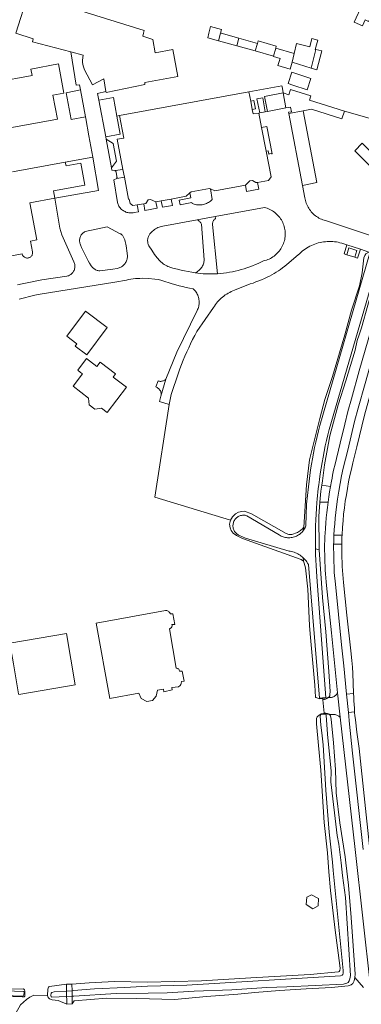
# Model space of a CAD drawing. Header units: metres. Extents: x 89888 to 94270, y 464165 to 468904.
# Tile 87 of 256: x 91685 to 91790, y 465703 to 466004. Entities that reach past the tile are written whole.
import ezdxf

# ---------------------------------------------------------------- set-up
doc = ezdxf.new("R2010")
doc.units = ezdxf.units.M
for name, color, linetype, lineweight in [('B_BEBOUWINGSGRENS_0', 251, 'CONTINUOUS', 13), ('B_TUSSENMUUR_0', 251, 'CONTINUOUS', 13), ('G_GRENS_ALGEMEEN_0', 251, 'CONTINUOUS', 13), ('K_KUNSTWERKGRENS_1', 251, 'CONTINUOUS', 13), ('T_CULTUURGRENS_0', 251, 'CONTINUOUS', 13), ('T_MUUR_30CM_LIJN_0', 251, 'CONTINUOUS', 13), ('V_WEGGRENS_0', 251, 'CONTINUOUS', 13), ('W_WATERGRENS_0', 251, 'CONTINUOUS', 13)]:
    doc.layers.add(name, color=color, linetype=linetype, lineweight=lineweight)

msp = doc.modelspace()

# ---------------------------------------------------------------- linework, layer by layer
at = {"layer": 'B_BEBOUWINGSGRENS_0'}
for p, q in [((91746.31, 465997.71), (91751.97, 465996.14)), ((91758.26, 465996.91), (91752.62, 465998.48)), ((91751.97, 465996.14), (91757.61, 465994.58)), ((91769.48, 465993.8), (91763.9, 465995.48)), ((91757.61, 465994.58), (91763.22, 465993.03)), ((91768.88, 465991.1), (91774.72, 465989.33)), ((91769.15, 465984.1), (91773.5, 465982.67)), ((91716.06, 465974.78), (91755.68, 465982.1)), ((91755.68, 465982.1), (91756.21, 465979.19)), ((91756.21, 465979.19), (91756.69, 465976.64)), ((91758.72, 465975.56), (91759.57, 465971.14)), ((91759.57, 465971.14), (91760.98, 465963.84)), ((91717.5, 465955.97), (91717.06, 465958.29)), ((91723.45, 465947.74), (91721.47, 465947.43)), ((91728.81, 465948.68), (91727.19, 465948.39)), ((91731.86, 465949.23), (91728.81, 465948.68)), ((91788.11, 465931.4), (91785.63, 465932.14))]:
    msp.add_line(p, q, dxfattribs=at)
for points in [[(91798.23, 466011.08), (91796.27, 466011.97), (91795.39, 466011.11), (91791.78, 466012.76), (91790.09, 466009.04), (91790.46, 466008.87), (91787.95, 466003.37), (91790.46, 466002.23), (91791.3, 466004.07), (91792.35, 466003.59), (91792.87, 466004.72), (91795.46, 466003.54), (91795.62, 466003.88), (91795.98, 466003.72), (91798.67, 466009.62), (91798.17, 466009.85)], [(91684.23, 466000), (91688.04, 466012), (91723.59, 466000.88), (91723.39, 466000)], [(91746.96, 466000.05), (91747.28, 466001.13), (91743.91, 466002.02), (91743.42, 466000), (91743.08, 465998.6), (91746.31, 465997.71)], [(91701.06, 465994.28), (91689.41, 465997.37), (91689.52, 465998.33), (91684.23, 466000)], [(91723.39, 466000), (91723.2, 465999.15), (91726.21, 465998.04), (91726.95, 465994.03), (91732.39, 465995.01), (91733.84, 465986.71), (91723.76, 465984.88), (91723.77, 465984.34), (91711.89, 465981.81), (91711.84, 465982.11)], [(91752.62, 465998.48), (91747.14, 466000), (91746.96, 466000.05)], [(91776.13, 465995.03), (91775.99, 465995.06), (91776.73, 465997.93), (91774.95, 465998.38), (91774.29, 465995.87), (91770.25, 465996.91), (91769.48, 465993.8)], [(91763.9, 465995.48), (91764.05, 465996.09), (91758.47, 465997.63), (91758.26, 465996.91)], [(91774.72, 465989.33), (91776.5, 465988.79), (91777.99, 465994.62), (91776.13, 465995.03)], [(91711.84, 465982.11), (91711.18, 465986.04), (91707.77, 465984.24), (91705.34, 465988.75), (91705.1, 465989.42), (91704.93, 465990.01), (91704.73, 465990.99), (91704.65, 465991.78), (91704.91, 465993.26), (91701.06, 465994.28)], [(91763.22, 465993.03), (91763.15, 465992.86), (91765.24, 465992.23), (91764.54, 465990.12), (91768.31, 465988.98), (91768.88, 465991.1)], [(91678.06, 465984.99), (91689.26, 465987.08), (91688.9, 465989.02), (91697.32, 465990.59), (91698.98, 465981.68), (91695.61, 465981.05), (91696.97, 465973.73), (91680.77, 465970.71)], [(91773.5, 465982.67), (91774.64, 465986.15), (91768.81, 465988.07), (91767.66, 465984.59), (91769.15, 465984.1)], [(91756.69, 465976.64), (91756.94, 465975.27), (91758.72, 465975.56)], [(91717.06, 465958.29), (91715.31, 465967.55), (91717.33, 465967.9), (91716.06, 465974.78)], [(91788.11, 465964.01), (91792.6, 465959.51), (91794.9, 465961.81), (91790.41, 465966.31), (91788.11, 465964.01)], [(91760.98, 465963.84), (91762.48, 465956.07), (91761.62, 465954.91), (91758.27, 465954.34)], [(91683.23, 465957.54), (91699.41, 465960.56)], [(91699.41, 465960.56), (91699.63, 465959.37), (91704.15, 465960.22), (91705.41, 465953.49), (91695.81, 465951.7), (91696.22, 465949.5)], [(91721.47, 465947.43), (91720.15, 465947.22), (91719.27, 465947.84), (91719, 465949.22), (91718.77, 465949.23), (91717.5, 465955.97)], [(91743.9, 465952.34), (91743.58, 465952.47), (91738.01, 465951.45), (91737.61, 465951.1)], [(91754.61, 465953.46), (91745.27, 465951.75), (91743.9, 465952.34)], [(91758.27, 465954.34), (91757.82, 465954.27), (91756.75, 465954.95), (91755.97, 465954.8), (91754.61, 465953.46)], [(91696.22, 465949.5), (91688.54, 465948.07), (91690.65, 465936.7), (91688.72, 465936.32), (91689.34, 465933.01), (91689.36, 465932.82), (91689.35, 465932.62), (91689.33, 465932.43), (91689.28, 465932.25), (91689.21, 465932.07), (91689.12, 465931.9), (91689.01, 465931.74), (91688.88, 465931.6), (91688.73, 465931.47), (91688.57, 465931.37), (91688.4, 465931.28), (91688.22, 465931.21), (91688.04, 465931.17), (91687.85, 465931.15), (91687.65, 465931.15), (91687.46, 465931.17), (91687.28, 465931.22), (91687.1, 465931.29), (91686.93, 465931.38), (91686.77, 465931.48), (91686.62, 465931.61), (91686.5, 465931.76), (91686.39, 465931.91), (91686.3, 465932.08), (91686.23, 465932.26), (91686.18, 465932.45), (91675.67, 465930.48)], [(91737.61, 465951.1), (91736.41, 465950.06), (91731.86, 465949.23)], [(91727.19, 465948.39), (91725.51, 465949.09), (91724.75, 465948.96), (91724.07, 465947.84), (91723.45, 465947.74)], [(91785.63, 465932.14), (91786.29, 465934.25), (91788.77, 465933.51), (91788.11, 465931.4)], [(91712.24, 465909.92), (91705.62, 465914.87), (91699.88, 465907.18), (91702.98, 465904.87), (91702.47, 465904.19), (91706, 465901.56), (91712.24, 465909.92)], [(91706.81, 465899.67), (91705.95, 465900.35), (91703.2, 465896.83), (91704.11, 465896.15), (91704.71, 465895.68), (91701.81, 465891.89), (91706.54, 465888.27), (91706.69, 465886.21), (91708.46, 465884.85), (91710.52, 465885.18), (91712.25, 465883.85), (91718.16, 465891.57), (91714.05, 465894.72), (91714.78, 465895.67), (91710.07, 465899.28), (91709.06, 465897.95), (91706.81, 465899.67)], [(91735.79, 465801.55), (91735.24, 465804.66), (91734.44, 465804.66), (91734.28, 465805.03), (91734.16, 465805.2), (91734.01, 465805.39), (91733.88, 465805.47), (91733.59, 465805.55), (91733.38, 465805.53), (91731.31, 465817.62), (91731.85, 465817.93), (91732.08, 465818.21), (91732.15, 465818.45), (91732.11, 465818.62), (91732.09, 465818.88), (91732.93, 465818.94), (91732.39, 465822.18), (91731.6, 465822.15), (91731.41, 465822.54), (91731.26, 465822.71), (91731.12, 465822.87), (91730.74, 465823.11), (91730.49, 465823.24), (91730.11, 465823.18), (91708.85, 465819.37), (91713.1, 465796.29), (91721.92, 465797.87), (91722.62, 465796.26), (91724.43, 465795.34), (91726.09, 465795.66), (91727.29, 465797.01), (91727.65, 465798.83), (91729.46, 465799.12), (91729.62, 465798.34), (91732.2, 465798.91), (91732.06, 465799.59), (91734.11, 465799.87), (91734.61, 465800.25), (91734.76, 465800.57), (91734.91, 465800.82), (91735.05, 465801.45), (91735.79, 465801.55)], [(91699.81, 465816.15), (91682.44, 465813.24), (91683.5, 465806.92)], [(91683.5, 465806.92), (91685.12, 465797.71), (91685.16, 465797.51), (91702.45, 465800.41), (91699.81, 465816.15)]]:
    msp.add_lwpolyline(points, dxfattribs=at)
at = {"layer": 'B_TUSSENMUUR_0'}
for p, q in [((91746.31, 465997.71), (91746.95, 466000)), ((91746.95, 466000), (91746.96, 466000.05)), ((91751.97, 465996.14), (91752.62, 465998.48)), ((91757.61, 465994.58), (91758.26, 465996.91)), ((91763.22, 465993.03), (91763.9, 465995.48)), ((91776.13, 465995.03), (91774.72, 465989.33)), ((91769.48, 465993.8), (91768.88, 465991.1))]:
    msp.add_line(p, q, dxfattribs=at)
at = {"layer": 'G_GRENS_ALGEMEEN_0'}
msp.add_line((91773.44, 465735.43), (91773.2, 465733.17), dxfattribs=at)
for points in [[(91772.36, 465838.29), (91771.63, 465838.82), (91753.66, 465845.3), (91751.86, 465846.19), (91750.88, 465846.91), (91750.21, 465847.71), (91749.89, 465848.56), (91749.72, 465849.7), (91750.03, 465850.84)], [(91778.22, 465796.27), (91777.35, 465796.2), (91776.21, 465796.53), (91776.05, 465796.66), (91775.88, 465800.3), (91774.48, 465816.04), (91774.26, 465818.67), (91773.73, 465829.71), (91772.98, 465836.25), (91772.62, 465837.75), (91772.36, 465838.29)], [(91701.43, 465708.8), (91706.68, 465709.17), (91714.53, 465709.55), (91724.58, 465709.36), (91741.13, 465709.79), (91756.28, 465710.71), (91774.38, 465711.72), (91783.11, 465712.6), (91783.35, 465712.69), (91783.54, 465712.97), (91783.61, 465713.58), (91783.53, 465714.48), (91782.05, 465725.3), (91780.63, 465737.42), (91780.19, 465743.2), (91779.76, 465748.97), (91778.73, 465758.33), (91777.65, 465774.27), (91776.97, 465781.87), (91776.37, 465788.52), (91776.33, 465790.14), (91776.57, 465790.64), (91777.16, 465791.12), (91777.84, 465791.55), (91778.66, 465791.67)], [(91773.2, 465733.17), (91775.24, 465731.89), (91776.86, 465732.76), (91777.03, 465734.97), (91774.83, 465736.12), (91773.44, 465735.43)], [(91693.98, 465705.35), (91694.02, 465707.25), (91694.26, 465707.86), (91694.38, 465707.93), (91694.58, 465708.07), (91699.74, 465708.76)], [(91788.09, 465710.85), (91787.86, 465709.75), (91787.52, 465709.03), (91787.04, 465708.58), (91786.06, 465708.31), (91781, 465707.73), (91773.16, 465707.39), (91765.06, 465706.82), (91757.5, 465706.24), (91752.22, 465705.68), (91742.7, 465705)], [(91650.03, 465704.39), (91650.88, 465704.33), (91653.88, 465704.58), (91670.37, 465705.13), (91673.67, 465705.16), (91686.15, 465704.85), (91686.77, 465704.91), (91686.99, 465705.07), (91687.06, 465706.64), (91686.93, 465707.05), (91686.58, 465707.34), (91681.82, 465707.24), (91671.32, 465707.49), (91657.34, 465707.49), (91655.91, 465707.54), (91650.21, 465707.5), (91649.23, 465707.21), (91649.01, 465706.84), (91649.7, 465704.85), (91650.03, 465704.39)], [(91693.98, 465705.35), (91689.73, 465705.44), (91688.56, 465704.81), (91687.49, 465704.04), (91685.7, 465702.43), (91684.25, 465699.9), (91683.04, 465693.95)], [(91699.88, 465702.68), (91697.23, 465703.79), (91695.43, 465704.03), (91694.53, 465704.27), (91694.13, 465704.7), (91693.98, 465705.35)], [(91742.7, 465705), (91732.85, 465704.09), (91721.35, 465704.43), (91712.1, 465704.48), (91702.15, 465703.69), (91701.56, 465702.72)]]:
    msp.add_lwpolyline(points, dxfattribs=at)
at = {"layer": 'K_KUNSTWERKGRENS_1'}
for p, q in [((91701.43, 465708.8), (91699.74, 465708.76)), ((91699.74, 465708.76), (91699.79, 465706.66)), ((91701.47, 465706.77), (91701.43, 465708.8)), ((91701.48, 465706.51), (91701.47, 465706.77)), ((91701.51, 465705.12), (91701.48, 465706.51)), ((91699.88, 465702.68), (91701.56, 465702.72))]:
    msp.add_line(p, q, dxfattribs=at)
for points in [[(91699.79, 465706.66), (91699.79, 465706.35), (91699.82, 465705.03)], [(91699.82, 465705.03), (91699.85, 465704.05), (91699.88, 465702.68)], [(91701.56, 465702.72), (91701.53, 465704.28), (91701.51, 465705.12)]]:
    msp.add_lwpolyline(points, dxfattribs=at)
at = {"layer": 'T_CULTUURGRENS_0'}
for p, q in [((91777.97, 465861.56), (91780.66, 465861.19)), ((91777.41, 465856.38), (91779.93, 465856.39)), ((91772.45, 465848.77), (91772.4, 465847.79)), ((91776.06, 465842.07), (91777.23, 465841.84)), ((91772.29, 465839.37), (91772.36, 465838.29))]:
    msp.add_line(p, q, dxfattribs=at)
for points in [[(91772.45, 465848.77), (91773.31, 465861.67), (91774.18, 465869.32), (91777.37, 465881.98), (91778.97, 465887.8), (91781.25, 465894.87), (91785.1, 465907.63), (91787.12, 465915.19), (91789.51, 465922.62), (91790.35, 465926.61), (91790.9, 465931.26), (91791.08, 465931.68), (91791.21, 465931.98), (91791.53, 465932.46), (91792.44, 465932.92)], [(91796.05, 465931.89), (91796, 465931.21), (91794.14, 465923.74), (91792.11, 465916.73), (91790.15, 465909.8), (91789.43, 465907.65), (91788.87, 465905.93), (91788.2, 465902.93), (91785.34, 465893.54), (91783.04, 465886.19), (91780.45, 465876.73), (91778.79, 465867.86), (91778.22, 465862.94), (91777.97, 465861.56)], [(91777.97, 465861.56), (91777.66, 465859.77), (91777.41, 465856.38)], [(91777.41, 465856.38), (91777.1, 465851.97), (91777.21, 465842.27), (91777.23, 465841.84)], [(91750.03, 465850.84), (91750.61, 465851.89), (91751.54, 465852.84), (91752.46, 465853.33), (91753.5, 465853.57), (91754.27, 465853.62), (91756.48, 465852.85), (91767.12, 465846.84), (91767.9, 465846.5), (91768.86, 465846.49), (91770.57, 465847.13), (91771.49, 465847.67), (91772.13, 465848.18), (91772.45, 465848.77)], [(91777.23, 465841.84), (91778.23, 465827.21), (91779.21, 465816.7), (91780.15, 465804.54), (91780.53, 465798.41), (91780.5, 465797.45), (91780.43, 465797.12), (91780.21, 465796.81), (91779.62, 465796.5), (91778.22, 465796.27)], [(91778.66, 465791.67), (91780.39, 465791.39), (91780.62, 465790.98), (91780.86, 465789.89), (91781.55, 465782.66), (91782.22, 465774.56), (91782.39, 465767.35), (91783.47, 465758.22), (91785.19, 465747.75), (91785.4, 465745.94), (91786.15, 465739.14), (91786.98, 465729.23), (91788.17, 465711.84), (91788.09, 465710.85)]]:
    msp.add_lwpolyline(points, dxfattribs=at)
at = {"layer": 'T_MUUR_30CM_LIJN_0'}
for p, q in [((91761.19, 465971.44), (91759.57, 465971.14)), ((91717.06, 465958.29), (91714.68, 465957.96)), ((91715.15, 465955.54), (91717.5, 465955.97))]:
    msp.add_line(p, q, dxfattribs=at)
for points in [[(91760.98, 465963.84), (91761.52, 465963.95), (91761.72, 465962.92), (91761.89, 465962.95), (91761.86, 465963.09), (91762.57, 465963.22), (91762.6, 465963.09), (91762.77, 465963.12), (91761.19, 465971.44)], [(91714.68, 465957.96), (91714.73, 465957.8), (91714.87, 465957.82), (91715.25, 465955.75), (91715.1, 465955.71), (91715.15, 465955.54)]]:
    msp.add_lwpolyline(points, dxfattribs=at)
at = {"layer": 'V_WEGGRENS_0'}
for p, q in [((91704.05, 465982.63), (91705.6, 465974.38)), ((91766.12, 465981.7), (91765.81, 465983.65)), ((91760.66, 465975.94), (91759.88, 465980.19)), ((91766.12, 465981.7), (91766.96, 465977.13)), ((91709.68, 465979.47), (91711.79, 465968.25)), ((91756.21, 465979.19), (91757.19, 465979.37)), ((91761.32, 465976.04), (91766.96, 465977.13)), ((91715.2, 465974.62), (91716.06, 465974.78)), ((91758.72, 465975.56), (91758.99, 465975.61)), ((91758.99, 465975.61), (91760.66, 465975.94)), ((91760.66, 465975.94), (91761.32, 465976.04)), ((91772.32, 465976.25), (91767.85, 465975.43)), ((91767.85, 465975.43), (91772.06, 465953.41)), ((91784.93, 465976.15), (91803.38, 465970.86)), ((91711.92, 465967.61), (91711.79, 465968.25)), ((91711.92, 465967.61), (91713.57, 465958.74)), ((91699.41, 465960.56), (91707.86, 465962.08)), ((91707.86, 465962.08), (91709.56, 465951.86)), ((91709.56, 465951.86), (91696.22, 465949.5)), ((91745.3, 465943.89), (91739.79, 465942.88)), ((91705.51, 465939.27), (91712.22, 465940.73)), ((91785.64, 465935.22), (91789.81, 465933.88)), ((91789.81, 465933.88), (91792.44, 465932.92)), ((91730.22, 465894.08), (91728.72, 465888.85)), ((91784.21, 465846.24), (91781.72, 465846.24)), ((91781.62, 465843.53), (91784.1, 465843.5)), ((91778.3, 465795.89), (91778.22, 465796.27)), ((91778.3, 465795.89), (91778.68, 465791.75)), ((91783.62, 465790.52), (91782.8, 465797.95)), ((91787.71, 465797.76), (91785.59, 465797.56)), ((91785.59, 465797.56), (91786.15, 465792.01)), ((91778.66, 465791.67), (91778.68, 465791.75)), ((91786.15, 465792.01), (91788.04, 465792.16)), ((91786.26, 465790.87), (91786.15, 465792.01)), ((91790.77, 465707.79), (91788.09, 465710.85))]:
    msp.add_line(p, q, dxfattribs=at)
for points in [[(91701.06, 465994.28), (91702.79, 465984.08), (91703.77, 465984.24), (91704.05, 465982.63)], [(91704.05, 465982.63), (91699.65, 465981.8), (91701.17, 465973.55), (91705.6, 465974.38)], [(91765.81, 465983.65), (91765.77, 465983.89), (91755.68, 465982.1)], [(91774.68, 465980.84), (91768.43, 465982.82), (91767.85, 465981.13), (91766.12, 465981.7)], [(91709.68, 465979.47), (91709.31, 465981.59), (91711.84, 465982.11)], [(91715.2, 465974.62), (91714.15, 465980.29), (91709.68, 465979.47)], [(91759.88, 465980.19), (91758.14, 465979.88), (91758.99, 465975.61)], [(91766.12, 465981.7), (91760.47, 465980.59), (91761.32, 465976.04)], [(91784.93, 465976.15), (91774.26, 465979.53), (91774.68, 465980.84)], [(91757.19, 465979.37), (91757.64, 465976.81), (91756.69, 465976.64)], [(91766.96, 465977.13), (91768.38, 465977.36), (91768.67, 465975.94), (91767.78, 465975.78), (91767.85, 465975.43)], [(91772.32, 465976.25), (91774.86, 465976.74), (91784.18, 465973.78), (91784.93, 465976.15)], [(91705.6, 465974.38), (91705.67, 465973.91), (91706.65, 465968.54), (91707.86, 465962.08)], [(91711.79, 465968.25), (91716.22, 465969.07), (91715.2, 465974.62)], [(91772.06, 465953.41), (91776.52, 465954.24), (91772.32, 465976.25)], [(91713.57, 465958.74), (91715.14, 465960.8), (91714.11, 465966.24), (91711.92, 465967.61)], [(91714.68, 465957.96), (91713.7, 465958.06), (91713.57, 465958.74)], [(91721.47, 465947.43), (91721.85, 465945.35), (91720.48, 465945.11), (91720.17, 465945.04), (91719.86, 465945), (91719.54, 465944.98), (91719.23, 465944.99), (91718.91, 465945.02), (91718.6, 465945.07), (91718.3, 465945.15), (91718, 465945.25), (91717.71, 465945.37), (91717.43, 465945.51), (91717.16, 465945.67), (91716.9, 465945.85), (91716.66, 465946.06), (91716.43, 465946.27), (91716.22, 465946.51), (91716.03, 465946.76), (91715.86, 465947.02), (91715.7, 465947.3), (91715.57, 465947.59), (91715.46, 465947.88), (91715.38, 465948.18), (91714.25, 465955.07), (91715.15, 465955.54)], [(91758.27, 465954.34), (91758.66, 465952.21), (91754.97, 465951.55), (91754.61, 465953.46)], [(91794.09, 465937.69), (91779.14, 465942.61), (91778.72, 465942.73), (91778.31, 465942.87), (91777.9, 465943.03), (91777.51, 465943.21), (91777.12, 465943.41), (91776.75, 465943.63), (91776.38, 465943.87), (91776.03, 465944.13), (91775.69, 465944.41), (91775.37, 465944.7), (91775.06, 465945.01), (91774.77, 465945.33), (91774.5, 465945.67), (91774.24, 465946.02), (91774, 465946.39), (91773.78, 465946.76), (91773.58, 465947.15), (91773.4, 465947.55), (91773.24, 465947.95), (91773.1, 465948.36), (91772.98, 465948.78), (91772.88, 465949.21), (91772.81, 465949.64), (91772.06, 465953.41)], [(91696.22, 465949.5), (91697.77, 465940.26), (91698.35, 465938.22)], [(91743.9, 465952.34), (91744.4, 465949.06), (91744.15, 465948.82), (91743.88, 465948.59), (91743.6, 465948.38), (91743.31, 465948.19), (91743, 465948.02), (91742.69, 465947.86), (91742.36, 465947.73), (91742.03, 465947.62), (91741.69, 465947.53), (91741.35, 465947.47), (91741, 465947.43), (91740.65, 465947.41), (91740.3, 465947.41), (91739.95, 465947.43), (91739.6, 465947.48), (91739.26, 465947.55), (91738.92, 465947.65), (91738.59, 465947.76), (91738.26, 465947.9), (91738.2, 465948.15), (91734.57, 465947.47), (91734.3, 465948.89), (91737.91, 465949.56), (91737.61, 465951.1)], [(91727.19, 465948.39), (91727.54, 465946.4), (91723.82, 465945.71), (91723.45, 465947.74)], [(91731.86, 465949.23), (91732.22, 465947.26), (91729.17, 465946.71), (91728.81, 465948.68)], [(91746.01, 465926.36), (91746.93, 465926.44), (91747.85, 465926.54), (91748.77, 465926.66), (91749.68, 465926.8), (91750.59, 465926.97), (91751.49, 465927.16), (91752.39, 465927.38), (91753.28, 465927.61), (91754.17, 465927.88), (91755.05, 465928.16), (91755.92, 465928.46), (91756.79, 465928.79), (91757.64, 465929.14), (91758.49, 465929.51), (91759.32, 465929.9), (91760.15, 465930.31), (91760.58, 465930.41), (91761.01, 465930.54), (91761.42, 465930.69), (91761.83, 465930.86), (91762.23, 465931.05), (91762.62, 465931.26), (91762.99, 465931.49), (91763.35, 465931.75), (91763.7, 465932.02), (91764.04, 465932.31), (91764.36, 465932.61), (91764.66, 465932.93), (91764.95, 465933.27), (91765.21, 465933.62), (91765.46, 465933.99), (91765.69, 465934.37), (91765.9, 465934.76), (91766.09, 465935.16), (91766.25, 465935.57), (91766.4, 465935.99), (91766.52, 465936.41), (91766.62, 465936.84), (91766.7, 465937.28), (91766.75, 465937.72), (91766.78, 465938.16), (91766.79, 465938.6), (91766.77, 465939.04), (91766.73, 465939.48), (91766.67, 465939.92), (91766.59, 465940.35), (91766.48, 465940.78), (91766.35, 465941.2), (91766.2, 465941.62), (91766.02, 465942.03), (91765.83, 465942.42), (91765.61, 465942.81), (91765.38, 465943.18), (91765.12, 465943.54), (91764.85, 465943.89), (91764.56, 465944.22), (91764.25, 465944.54), (91763.93, 465944.84), (91763.59, 465945.12), (91763.23, 465945.39), (91762.86, 465945.63), (91762.48, 465945.86), (91762.09, 465946.06), (91761.69, 465946.25), (91761.28, 465946.41), (91760.86, 465946.55), (91760.43, 465946.67), (91745.3, 465943.89)], [(91746.01, 465926.36), (91744.52, 465941.45), (91744.51, 465941.66), (91744.53, 465941.86), (91744.57, 465942.07), (91744.62, 465942.26), (91744.7, 465942.45), (91744.8, 465942.64), (91744.92, 465942.8), (91745.06, 465942.96), (91745.21, 465943.1), (91745.38, 465943.22), (91745.3, 465943.89)], [(91712.22, 465940.73), (91716.23, 465938.62), (91716.42, 465938.52), (91716.6, 465938.4), (91716.76, 465938.26), (91716.91, 465938.11), (91717.04, 465937.94), (91717.16, 465937.76), (91717.25, 465937.57), (91717.44, 465937.14), (91717.6, 465936.71), (91717.75, 465936.27), (91717.88, 465935.82), (91717.98, 465935.37), (91718.06, 465934.91), (91718.35, 465932.6), (91718.4, 465932.31), (91718.43, 465932.02), (91718.44, 465931.72), (91718.43, 465931.43), (91718.4, 465931.14), (91718.34, 465930.85), (91718.26, 465930.56), (91718.15, 465930.29), (91718.03, 465930.02), (91717.89, 465929.76), (91717.73, 465929.52), (91717.55, 465929.28), (91717.35, 465929.06), (91717.14, 465928.86), (91716.91, 465928.67), (91716.67, 465928.51), (91716.41, 465928.36), (91716.15, 465928.23), (91715.88, 465928.12), (91715.6, 465928.03), (91715.31, 465927.97), (91713.96, 465927.77)], [(91739.79, 465942.88), (91729.28, 465940.94), (91728.89, 465940.86), (91728.51, 465940.75), (91728.14, 465940.62), (91727.78, 465940.46), (91727.43, 465940.29), (91727.09, 465940.09), (91726.76, 465939.88), (91726.44, 465939.64), (91726.14, 465939.39), (91725.85, 465939.12), (91725.59, 465938.83), (91725.34, 465938.52), (91725.1, 465938.21), (91724.98, 465937.97), (91724.87, 465937.73), (91724.78, 465937.48), (91724.71, 465937.22), (91724.66, 465936.96), (91724.63, 465936.7), (91724.63, 465936.43), (91724.65, 465936.17), (91724.68, 465935.9), (91724.74, 465935.64), (91724.82, 465935.39), (91724.93, 465935.14), (91725.05, 465934.91), (91725.88, 465933.57), (91726.78, 465932.26), (91727.55, 465931.23), (91727.82, 465930.89), (91728.1, 465930.56), (91728.4, 465930.25), (91728.71, 465929.96), (91729.04, 465929.68), (91729.38, 465929.43), (91729.74, 465929.19), (91730.1, 465928.97), (91730.48, 465928.76), (91730.87, 465928.58), (91731.27, 465928.42), (91731.68, 465928.29), (91732.74, 465927.99), (91733.81, 465927.71), (91734.88, 465927.46), (91735.96, 465927.22), (91737.04, 465927.01), (91738.13, 465926.81), (91739.22, 465926.64)], [(91739.79, 465942.88), (91740, 465942.76), (91740.21, 465942.62), (91740.4, 465942.47), (91740.59, 465942.31), (91740.76, 465942.13), (91740.91, 465941.94), (91741.05, 465941.74), (91741.17, 465941.52), (91741.96, 465930.6), (91741.94, 465930.28), (91741.9, 465929.97), (91741.83, 465929.66), (91741.74, 465929.35), (91741.63, 465929.05), (91741.49, 465928.77), (91741.34, 465928.49), (91741.17, 465928.22), (91740.98, 465927.97), (91740.77, 465927.72), (91740.55, 465927.5), (91740.31, 465927.29), (91740.05, 465927.1), (91739.79, 465926.93), (91739.51, 465926.77), (91739.22, 465926.64)], [(91698.35, 465938.22), (91702.06, 465929.95), (91702.16, 465929.71), (91702.24, 465929.45), (91702.3, 465929.19), (91702.34, 465928.93), (91702.36, 465928.66), (91702.35, 465928.4), (91702.32, 465928.13), (91702.27, 465927.87), (91702.19, 465927.62), (91702.09, 465927.37), (91701.97, 465927.13), (91701.83, 465926.9), (91701.68, 465926.69), (91701.5, 465926.49), (91701.31, 465926.3), (91701.1, 465926.14), (91700.88, 465925.99), (91700.65, 465925.86), (91700.4, 465925.75), (91700.15, 465925.67), (91699.89, 465925.6), (91692.25, 465924.48), (91690.73, 465924.21), (91689.22, 465923.92), (91687.72, 465923.6), (91686.22, 465923.26), (91684.72, 465922.9)], [(91713.96, 465927.77), (91709.94, 465927.22), (91709.68, 465927.25), (91709.42, 465927.3), (91709.17, 465927.38), (91708.93, 465927.47), (91708.69, 465927.58), (91708.46, 465927.71), (91708.24, 465927.85), (91708.03, 465928.02), (91707.84, 465928.19), (91707.66, 465928.39), (91707.5, 465928.59), (91707.35, 465928.81), (91706.87, 465929.57), (91706.41, 465930.35), (91705.97, 465931.14), (91705.55, 465931.94), (91705.15, 465932.74), (91704.77, 465933.56), (91704.4, 465934.39), (91704.06, 465935.22), (91703.96, 465935.47), (91703.88, 465935.72), (91703.82, 465935.98), (91703.79, 465936.24), (91703.78, 465936.51), (91703.79, 465936.77), (91703.82, 465937.03), (91703.88, 465937.29), (91703.96, 465937.54), (91704.06, 465937.79), (91704.18, 465938.02), (91704.32, 465938.24), (91704.48, 465938.46), (91704.65, 465938.65), (91704.85, 465938.83), (91705.05, 465939), (91705.27, 465939.14), (91705.51, 465939.27)], [(91756.04, 465923.21), (91756.93, 465923.51), (91757.81, 465923.82), (91758.69, 465924.16), (91759.55, 465924.51), (91760.41, 465924.88), (91761.27, 465925.27), (91761.98, 465925.62), (91762.67, 465926), (91763.36, 465926.39), (91764.04, 465926.8), (91764.7, 465927.23), (91765.35, 465927.68), (91765.99, 465928.14), (91766.62, 465928.63), (91767.23, 465929.13), (91770.72, 465932.09), (91771.12, 465932.49), (91771.53, 465932.87), (91771.96, 465933.23), (91772.4, 465933.58), (91772.85, 465933.9), (91773.32, 465934.21), (91773.8, 465934.49), (91774.29, 465934.76), (91774.8, 465935), (91775.31, 465935.23), (91775.83, 465935.43), (91776.36, 465935.61), (91776.9, 465935.77), (91777.45, 465935.91), (91777.99, 465936.02), (91778.55, 465936.11), (91779.1, 465936.17), (91779.66, 465936.22), (91780.22, 465936.24), (91780.78, 465936.23), (91781.34, 465936.21), (91781.9, 465936.16), (91782.45, 465936.08), (91783, 465935.98), (91783.55, 465935.86), (91784.09, 465935.72), (91785.64, 465935.22)], [(91785.64, 465935.22), (91784.8, 465932.44), (91785.63, 465932.14)], [(91788.11, 465931.4), (91788.97, 465931.14), (91789.81, 465933.88)], [(91798.83, 465929.71), (91792.17, 465906.15), (91789.48, 465896.66), (91787.05, 465888), (91785.97, 465884.14), (91785.01, 465880.27), (91783.61, 465874.42), (91781.96, 465867.59), (91781.73, 465866.64), (91781.51, 465865.68), (91781.3, 465864.71), (91781.12, 465863.75), (91780.94, 465862.78), (91780.66, 465861.19)], [(91739.22, 465926.64), (91741.62, 465926.33), (91743.81, 465926.28), (91746.01, 465926.36)], [(91781.72, 465846.24), (91781.83, 465847.99), (91781.96, 465849.73), (91782.11, 465851.47), (91782.3, 465853.21), (91782.51, 465854.95), (91782.82, 465857.33), (91783.19, 465859.71), (91783.6, 465862.07), (91784.07, 465864.43), (91784.58, 465866.78), (91785.92, 465872.33), (91788.04, 465881.11), (91789.1, 465885.17), (91791.23, 465892.7), (91795.89, 465909.2), (91801.1, 465927.68)], [(91685.27, 465918.57), (91686.88, 465918.98), (91688.49, 465919.37), (91690.11, 465919.74), (91691.74, 465920.09), (91714.59, 465923.74)], [(91714.59, 465923.74), (91718.11, 465924.43), (91718.8, 465924.56), (91719.49, 465924.67), (91720.19, 465924.77), (91720.88, 465924.84), (91721.58, 465924.9), (91722.28, 465924.93), (91722.98, 465924.95), (91724.9, 465924.91), (91726.8, 465924.72), (91727.92, 465924.55), (91729.03, 465924.32), (91732.18, 465923.23), (91733.23, 465922.94), (91734.29, 465922.66), (91735.35, 465922.4), (91736.42, 465922.15), (91737.49, 465921.93), (91738.57, 465921.72)], [(91731.22, 465886.29), (91731.83, 465889.36), (91734.08, 465895.95), (91734.54, 465897.25), (91735.03, 465898.55), (91735.54, 465899.84), (91736.08, 465901.13), (91736.63, 465902.4), (91737.21, 465903.66), (91737.8, 465904.92), (91738.42, 465906.16), (91739.06, 465907.39), (91739.72, 465908.61), (91744.83, 465915.99), (91745.11, 465916.44), (91745.41, 465916.88), (91745.73, 465917.3), (91746.06, 465917.71), (91746.41, 465918.11), (91746.78, 465918.49), (91747.17, 465918.85), (91747.57, 465919.2), (91747.98, 465919.53), (91748.41, 465919.84), (91748.86, 465920.13), (91749.31, 465920.4), (91749.78, 465920.65), (91750.26, 465920.88), (91750.74, 465921.08), (91751.24, 465921.27), (91756.04, 465923.21)], [(91738.57, 465921.72), (91738.82, 465921.48), (91739.06, 465921.23), (91739.29, 465920.97), (91739.49, 465920.69), (91739.68, 465920.39), (91739.85, 465920.09), (91739.99, 465919.77), (91740.12, 465919.45), (91740.23, 465919.12), (91740.31, 465918.78), (91740.37, 465918.44), (91740.41, 465918.1), (91740.43, 465917.75), (91740.43, 465917.4), (91740.4, 465917.05), (91740.35, 465916.71), (91740.28, 465916.37), (91740.18, 465916.04), (91740.07, 465915.71), (91739.93, 465915.39), (91739.78, 465915.08), (91733.58, 465902.32), (91730.22, 465894.08)], [(91796.38, 465901.94), (91793.76, 465892.65), (91791.07, 465883.03), (91788.7, 465873.3), (91787.52, 465868.44), (91787.05, 465866.5), (91786.62, 465864.54), (91786.22, 465862.58), (91785.86, 465860.62), (91785.54, 465858.64), (91785.2, 465856.67), (91784.91, 465854.69), (91784.68, 465852.7), (91784.49, 465850.71), (91784.34, 465848.72), (91784.21, 465846.24)], [(91730.22, 465894.08), (91730.07, 465893.93), (91729.9, 465893.79), (91729.72, 465893.67), (91729.53, 465893.58), (91729.32, 465893.5), (91729.12, 465893.44), (91728.9, 465893.4), (91728.69, 465893.39), (91728.47, 465893.39), (91728.25, 465893.42), (91728.04, 465893.47), (91727.84, 465893.54), (91727.18, 465891.67), (91727.39, 465891.58), (91727.6, 465891.47), (91727.79, 465891.34), (91727.97, 465891.19), (91728.14, 465891.03), (91728.29, 465890.84), (91728.42, 465890.65), (91728.53, 465890.45), (91728.63, 465890.23), (91728.7, 465890.01), (91728.75, 465889.78), (91728.77, 465889.55), (91728.78, 465889.32), (91728.76, 465889.08), (91728.72, 465888.85)], [(91750.03, 465850.84), (91726.84, 465857.9), (91731.22, 465886.29)], [(91728.72, 465888.85), (91728.24, 465887.18), (91731.22, 465886.29)], [(91780.66, 465861.19), (91780.4, 465859.59), (91780.15, 465857.99), (91779.93, 465856.39)], [(91779.93, 465856.39), (91779.73, 465854.78), (91779.54, 465853.19), (91779.37, 465851.6), (91779.23, 465850), (91779.1, 465848.41), (91778.99, 465846.81), (91778.95, 465846.01), (91778.92, 465845.21), (91778.89, 465844.41), (91778.87, 465843.61), (91778.86, 465842.81), (91778.87, 465841.61), (91778.9, 465840.4), (91778.93, 465839.2), (91778.97, 465838), (91779.02, 465836.8), (91779.07, 465835.6), (91779.14, 465834.4), (91779.23, 465833.21), (91779.33, 465832.01), (91779.46, 465830.82), (91780.93, 465816.33), (91782.8, 465797.95)], [(91781.72, 465846.24), (91781.7, 465845.7), (91781.67, 465845.16), (91781.65, 465844.61), (91781.63, 465844.07), (91781.62, 465843.53)], [(91784.1, 465843.5), (91784.1, 465843.74), (91784.18, 465845.73), (91784.21, 465846.24)], [(91785.59, 465797.56), (91784.7, 465806.31), (91784.04, 465812.72), (91782.15, 465831.27), (91781.83, 465834.89), (91781.78, 465835.89), (91781.74, 465836.9), (91781.71, 465837.9), (91781.68, 465838.91), (91781.65, 465839.91), (91781.61, 465842.99), (91781.61, 465843.09), (91781.61, 465843.2), (91781.61, 465843.31), (91781.62, 465843.42), (91781.62, 465843.53)], [(91784.1, 465843.5), (91784.12, 465840.73), (91784.27, 465836.74), (91784.63, 465831.75), (91785.7, 465821.81), (91786.89, 465810.87), (91787.21, 465807.88), (91787.36, 465805.9), (91787.46, 465803.9), (91787.71, 465797.89), (91787.71, 465797.76)], [(91782.8, 465797.95), (91782.72, 465797.88), (91782.6, 465797.68), (91782.46, 465797.5), (91782.31, 465797.33), (91782.15, 465797.17), (91781.96, 465797.03), (91781.77, 465796.91), (91781.57, 465796.8), (91781.36, 465796.71), (91781.14, 465796.65), (91780.92, 465796.6), (91780.69, 465796.57), (91780.46, 465796.56), (91780.23, 465796.58), (91780.03, 465796.58), (91779.81, 465796.42), (91779.58, 465796.29), (91779.33, 465796.17), (91779.08, 465796.07), (91778.82, 465795.99), (91778.56, 465795.93), (91778.3, 465795.89)], [(91788.04, 465792.16), (91787.97, 465793.28), (91787.9, 465794.4), (91787.84, 465795.52), (91787.78, 465796.64), (91787.71, 465797.76)], [(91778.68, 465791.75), (91778.96, 465791.76), (91779.24, 465791.75), (91779.52, 465791.72), (91779.79, 465791.66), (91780.06, 465791.59), (91780.32, 465791.49), (91780.58, 465791.37), (91780.79, 465791.32), (91781.04, 465791.37), (91781.3, 465791.4), (91781.55, 465791.4), (91781.81, 465791.38), (91782.06, 465791.34), (91782.31, 465791.28), (91782.55, 465791.2), (91782.79, 465791.1), (91783.01, 465790.98), (91783.23, 465790.84), (91783.43, 465790.69), (91783.62, 465790.52)], [(91783.62, 465790.52), (91788.2, 465750), (91792.94, 465708)], [(91790.71, 465750), (91787.43, 465779.53), (91786.42, 465789.39), (91786.26, 465790.87)], [(91788.04, 465792.16), (91788.05, 465792.11), (91788.05, 465792.07), (91788.05, 465792.02), (91788.06, 465791.97), (91788.06, 465791.92), (91788.15, 465791.06)], [(91788.15, 465791.06), (91788.28, 465789.75), (91788.75, 465785.96), (91789.42, 465781), (91792.68, 465750)]]:
    msp.add_lwpolyline(points, dxfattribs=at)
at = {"layer": 'W_WATERGRENS_0'}
for p, q in [((91701.47, 465706.77), (91699.79, 465706.66)), ((91699.82, 465705.03), (91701.51, 465705.12))]:
    msp.add_line(p, q, dxfattribs=at)
for points in [[(91792.58, 465932.35), (91777.38, 465879.88), (91776.95, 465878.19), (91776.54, 465876.51), (91776.15, 465874.81), (91775.79, 465873.12), (91775.45, 465871.41), (91775.13, 465869.71), (91774.84, 465868), (91774.56, 465866.28), (91774.32, 465864.56), (91774.09, 465862.84), (91773.89, 465861.12), (91773.3, 465855.83), (91773.11, 465849.15), (91773, 465848.86), (91772.87, 465848.58), (91772.73, 465848.31), (91772.57, 465848.04), (91772.4, 465847.79)], [(91776.06, 465842.07), (91776.03, 465843.85), (91776.03, 465845.62), (91776.05, 465847.4), (91776.09, 465849.18), (91776.15, 465850.95), (91776.24, 465852.72), (91776.35, 465854.5), (91776.49, 465856.27), (91776.58, 465857.35), (91776.69, 465858.42), (91776.8, 465859.5), (91776.92, 465860.58), (91777.05, 465861.66), (91777.27, 465863.37), (91777.51, 465865.09), (91777.78, 465866.8), (91778.07, 465868.51), (91778.38, 465870.21), (91778.72, 465871.91), (91779.07, 465873.6), (91779.45, 465875.29), (91779.85, 465876.98), (91780.27, 465878.66), (91795.64, 465931.46)], [(91772.4, 465847.79), (91772.19, 465847.51), (91771.96, 465847.24), (91771.71, 465846.99), (91771.45, 465846.76), (91771.17, 465846.54), (91770.88, 465846.34), (91770.58, 465846.17), (91770.27, 465846.01), (91769.94, 465845.87), (91769.61, 465845.75), (91769.27, 465845.65), (91768.93, 465845.57), (91768.59, 465845.52), (91768.24, 465845.49), (91767.88, 465845.48), (91767.53, 465845.49), (91767.18, 465845.53), (91766.84, 465845.59), (91766.49, 465845.67), (91766.16, 465845.77), (91765.83, 465845.89), (91765.51, 465846.03), (91765.2, 465846.2), (91764.9, 465846.38), (91755.03, 465852.25), (91754.77, 465852.33), (91754.5, 465852.38), (91754.22, 465852.41), (91753.95, 465852.41), (91753.67, 465852.4), (91753.4, 465852.35), (91753.13, 465852.29), (91752.87, 465852.21), (91752.62, 465852.1), (91752.38, 465851.97), (91752.14, 465851.82), (91751.93, 465851.65), (91751.72, 465851.47), (91751.54, 465851.26), (91751.37, 465851.04), (91751.22, 465850.81), (91751.09, 465850.57), (91750.98, 465850.32), (91750.9, 465850.06), (91750.83, 465849.79), (91750.79, 465849.52), (91750.77, 465849.24), (91750.78, 465848.97), (91750.8, 465848.69), (91750.86, 465848.42), (91750.93, 465848.16), (91751.03, 465847.9), (91751.15, 465847.65), (91751.28, 465847.41), (91751.44, 465847.19), (91751.62, 465846.98), (91751.81, 465846.78), (91752.02, 465846.6), (91752.25, 465846.45), (91752.48, 465846.3), (91752.73, 465846.18), (91754.6, 465845.36), (91767.95, 465841.41), (91768.35, 465841.35), (91768.75, 465841.27), (91769.14, 465841.16), (91769.53, 465841.03), (91769.9, 465840.89), (91770.28, 465840.73), (91770.64, 465840.54), (91770.99, 465840.34), (91771.34, 465840.13), (91771.66, 465839.89), (91771.98, 465839.64), (91772.29, 465839.37)], [(91772.29, 465839.37), (91772.6, 465839.07), (91772.89, 465838.75), (91773.16, 465838.42), (91773.42, 465838.07), (91773.65, 465837.71), (91773.87, 465837.33), (91777.24, 465796.35), (91778.25, 465796.43), (91779.2, 465796.5), (91776.52, 465833.56), (91776.39, 465835.26), (91776.27, 465836.96), (91776.18, 465838.66), (91776.11, 465840.37), (91776.06, 465842.07)], [(91782.7, 465754.33), (91780.8, 465770.71), (91780.88, 465774.06), (91779.72, 465785.39), (91779.37, 465791.19), (91779.28, 465791.47), (91777.67, 465791.35), (91777.51, 465790.9), (91777.71, 465788.11), (91777.96, 465785.76), (91778.4, 465782.04), (91779.26, 465768.24), (91780.27, 465755.29), (91781.24, 465746.15), (91781.5, 465743.6), (91784.57, 465712.96), (91784.51, 465712.19), (91784.44, 465711.72), (91784.22, 465711.52), (91783.76, 465711.38), (91736.63, 465708.5), (91724.57, 465708.17), (91717.61, 465707.72), (91708.35, 465707.38), (91701.95, 465706.81), (91701.47, 465706.77)], [(91730.58, 465706.16), (91738.85, 465706.66), (91750.44, 465707.07), (91761.17, 465707.76), (91767.31, 465707.99), (91784.61, 465708.82), (91785.68, 465709.06), (91786.11, 465709.32), (91786.4, 465709.79), (91786.61, 465710.46), (91786.78, 465711.4), (91785.25, 465735.3), (91784.3, 465742.05), (91783.96, 465745.97), (91783.18, 465751.68), (91782.7, 465754.33)], [(91686.78, 465706.25), (91686.74, 465706.51), (91672.23, 465707.05), (91658.34, 465706.95), (91650.3, 465706.6), (91650.25, 465706.56), (91650.31, 465706.15), (91650.46, 465705.44), (91650.72, 465705.03), (91651.52, 465704.82), (91653.31, 465705.03), (91672.32, 465705.64), (91686.19, 465705.07), (91686.55, 465705.21), (91686.72, 465705.63), (91686.78, 465706.25)], [(91699.79, 465706.66), (91695.97, 465706.4), (91695.26, 465706.24), (91695.06, 465706.01), (91695, 465705.42), (91695.04, 465704.94), (91695.25, 465704.79), (91699.82, 465705.03)], [(91701.51, 465705.12), (91702.01, 465705.14), (91715.01, 465705.92), (91724.78, 465706), (91730.58, 465706.16)]]:
    msp.add_lwpolyline(points, dxfattribs=at)

doc.saveas('drawing.dxf')
